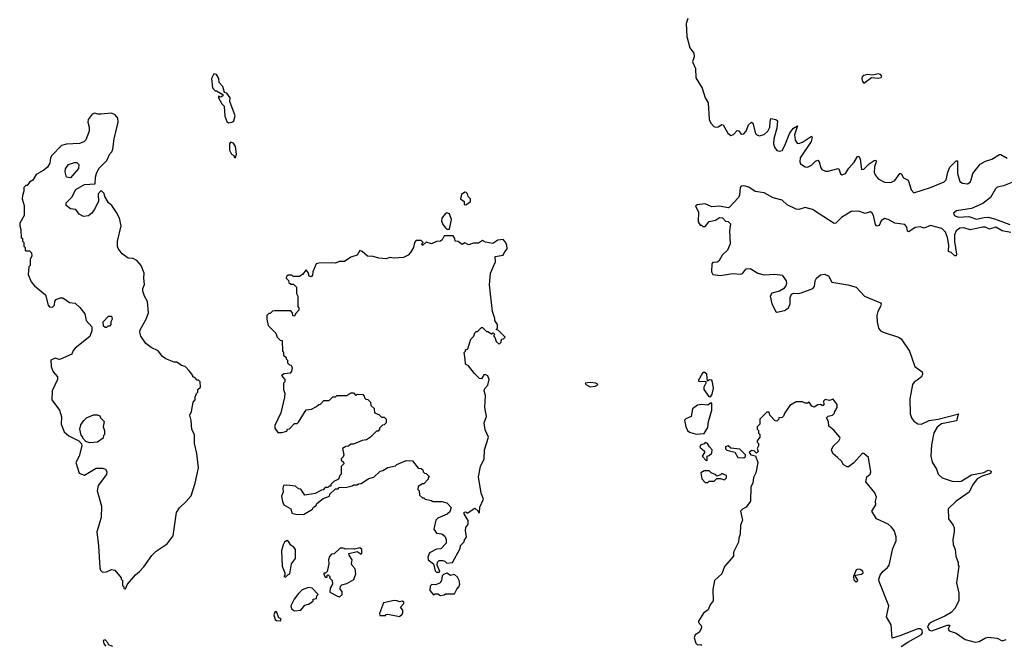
# Model space of a CAD drawing. Extents: x 2673234 to 2760940, y 830506 to 955455.
# Tile 57 of 62: x 2688888 to 2696582, y 936278 to 941165. Entities that reach past the tile are written whole.
import ezdxf

# ---------------------------------------------------------------- set-up
doc = ezdxf.new("R2010")
doc.units = 0

msp = doc.modelspace()

# ---------------------------------------------------------------- linework, layer by layer
at = {"layer": '0CON10XD'}
for points in [[(2694107.5, 941175), (2694096.2, 941135), (2694102, 941035), (2694123.3, 940945), (2694156, 940905), (2694158.8, 940875), (2694144.2, 940835), (2694167.5, 940785), (2694171.7, 940711.7), (2694221.7, 940631.7), (2694244.2, 940555), (2694267.5, 940515), (2694276.2, 940385), (2694287.7, 940357.7), (2694311.2, 940331.2), (2694325, 940326.2), (2694345, 940328), (2694375, 940346.2), (2694385, 940344), (2694419.9, 940279.9), (2694445, 940261.8), (2694465, 940269.1), (2694495, 940298.5), (2694507.8, 940297.8), (2694525, 940270), (2694545, 940273.5), (2694565, 940294.3), (2694582.7, 940345), (2694605, 940364.4), (2694615.9, 940355.9), (2694637.5, 940277.5), (2694648, 940265), (2694665, 940258.1), (2694705, 940267.5), (2694733.1, 940295), (2694749.3, 940325), (2694753.2, 940365), (2694756.7, 940393.3), (2694796.9, 940386.9), (2694808.9, 940375), (2694805, 940316.7), (2694781.3, 940235), (2694777.6, 940195), (2694785, 940169.2), (2694805, 940144.2), (2694825, 940137.1), (2694845, 940144), (2694867, 940183), (2694905, 940280.9), (2694935, 940318.5), (2694965, 940335.8), (2694941.2, 940265), (2694947.6, 940225), (2694961.8, 940201.8), (2694975, 940197.9), (2695005, 940208.4), (2695075, 940255.6), (2695080.5, 940245), (2695072.2, 940215), (2694986.2, 940085), (2694982.7, 940055), (2694990, 940040), (2695025, 940016), (2695045, 940014.4), (2695075, 940030), (2695105, 940059.4), (2695125, 940067.1), (2695135, 940054.2), (2695147.2, 940007.2), (2695156, 939995), (2695183.2, 939983.2), (2695205, 939982), (2695282.7, 940002.7), (2695292.4, 939992.4), (2695301.9, 939961.9), (2695315, 939953.1), (2695340.8, 939965), (2695366.7, 940005), (2695408.9, 940051.1), (2695435, 940097.5), (2695445, 940100), (2695454.4, 940075), (2695465, 939994), (2695485, 939996.9), (2695525, 940038.5), (2695564.3, 940065), (2695577.1, 940067.1), (2695581.5, 940055), (2695567.6, 940015), (2695565.3, 939975.3), (2695572.9, 939952.9), (2695595, 939922.2), (2695645, 939896.9), (2695695, 939892.5), (2695725, 939907.9), (2695765, 939964.2), (2695775, 939962.5), (2695795, 939929.2), (2695825, 939914.3), (2695833.3, 939903.3), (2695854, 939835), (2695875, 939811.5), (2696005, 939853.8), (2696112.2, 939897.8), (2696128.2, 939915), (2696139.6, 939975), (2696155, 940013.8), (2696205, 940062), (2696215, 940062.5), (2696216.6, 940056.6), (2696215.3, 939965), (2696235, 939901.9), (2696255, 939888.2), (2696295, 939883.6), (2696314.4, 939895), (2696323.3, 939913.3), (2696336.7, 939965), (2696393.6, 940036.4), (2696435, 940059.2), (2696485, 940076), (2696545, 940111.9), (2696555, 940112.5), (2696605, 940082.5)], [(2690518.3, 940358.3), (2690545, 940363.8), (2690561.2, 940375), (2690570.6, 940415), (2690530, 940525), (2690532.2, 940555), (2690505, 940592), (2690486.7, 940596.7), (2690475, 940643.3), (2690446.7, 940675), (2690443.8, 940705), (2690425, 940736.2), (2690405, 940742.5), (2690387.5, 940705), (2690393, 940633), (2690415, 940610), (2690425, 940610), (2690475, 940580), (2690475, 940570), (2690465, 940562.5), (2690455, 940560), (2690441.7, 940568.3), (2690440, 940555), (2690467, 940507), (2690485, 940490), (2690491.7, 940411.7), (2690505, 940370), (2690518.3, 940358.3)], [(2695485, 940670), (2695545, 940712.5), (2695595, 940707.5), (2695620, 940715), (2695623.3, 940725), (2695615, 940736.2), (2695595, 940741.2), (2695555, 940732.5), (2695515, 940736), (2695485, 940728.8), (2695471.7, 940718.3), (2695467.5, 940705), (2695473, 940683), (2695485, 940670)], [(2689715, 936720), (2689730, 936755), (2689792.3, 936827.7), (2689825, 936853.3), (2689858.8, 936891.2), (2689920.7, 936979.3), (2689955, 937012.5), (2690039.3, 937070.7), (2690087, 937133), (2690113.8, 937315), (2690135, 937352.5), (2690189.3, 937400.7), (2690227.5, 937445), (2690260, 937545), (2690284, 937665), (2690271.2, 937775), (2690252.5, 937855), (2690252.5, 937925), (2690233.6, 937963.6), (2690227.5, 938035), (2690217.5, 938075), (2690230, 938105), (2690243, 938177), (2690260, 938195), (2690260, 938215), (2690270, 938245), (2690280, 938255), (2690280, 938275), (2690300, 938295), (2690297, 938337), (2690285, 938350), (2690275, 938350), (2690255, 938370), (2690240, 938375), (2690240, 938385), (2690215, 938420), (2690180, 938455), (2690153, 938463), (2690115, 938490), (2690095, 938490), (2690030, 938515), (2690002.5, 938535), (2689968.3, 938578.3), (2689915, 938603.3), (2689872.5, 938635), (2689833, 938693), (2689827.5, 938725), (2689828.3, 938741.7), (2689876.7, 938825), (2689893.8, 938875), (2689886.7, 938965), (2689863.3, 939005), (2689850, 939045), (2689850, 939065), (2689863, 939097), (2689856.7, 939145), (2689860, 939185), (2689836.1, 939246.1), (2689802.5, 939285), (2689775, 939300), (2689735, 939303.3), (2689687.5, 939335), (2689658.3, 939378.3), (2689652.5, 939395), (2689652.5, 939435), (2689680, 939555), (2689667.5, 939615), (2689645, 939660), (2689607.5, 939715), (2689582.5, 939735), (2689553, 939783), (2689547, 939807), (2689525, 939830), (2689500, 939805), (2689502.5, 939745), (2689472.5, 939685), (2689452.5, 939655), (2689425, 939633.3), (2689385, 939627.5), (2689352.5, 939645), (2689325, 939682.5), (2689285, 939687.5), (2689250, 939715), (2689250, 939735), (2689295, 939780), (2689325, 939837.5), (2689395, 939877.5), (2689478.3, 939881.7), (2689480, 939935), (2689487.5, 939965), (2689507, 940003), (2689567.5, 940065), (2689593, 940117), (2689607, 940133), (2689616.4, 940153.6), (2689626.4, 940233.6), (2689655.8, 940365), (2689653.8, 940395), (2689632.7, 940422.7), (2689605, 940436), (2689525, 940426.2), (2689497, 940427), (2689475, 940435.6), (2689455, 940427.5), (2689423.8, 940385), (2689420, 940365), (2689430, 940325), (2689430, 940295), (2689403.9, 940226.1), (2689387.7, 940212.3), (2689355, 940198.8), (2689253.9, 940193.9), (2689215, 940182), (2689138.8, 940105), (2689128.8, 940085), (2689123.3, 940045), (2689105.9, 940014.1), (2689075, 939988.8), (2689016.7, 939955), (2688989.3, 939910.7), (2688963.6, 939896.4), (2688945, 939870), (2688935, 939870), (2688920, 939855), (2688920, 939825), (2688908.3, 939791.7), (2688907.5, 939765), (2688922.5, 939715), (2688922.5, 939635), (2688887.5, 939575), (2688887.5, 939555), (2688897.5, 939525), (2688900, 939465), (2688910, 939455), (2688910, 939435), (2688920, 939425), (2688920, 939395), (2688930, 939385), (2688930, 939365), (2688935, 939360), (2688965, 939360), (2688980, 939345), (2688981.7, 939318.3), (2688970, 939295), (2688970, 939245), (2688960, 939235), (2688952.5, 939175), (2688976.4, 939116.4), (2689002.5, 939085), (2689090, 939015), (2689110, 938935), (2689121.7, 938921.7), (2689145, 938920), (2689160, 938935), (2689163, 938967), (2689171.7, 938978.3), (2689205, 938992.5), (2689225, 938993.3), (2689276.4, 938956.4), (2689320.7, 938950.7), (2689356.4, 938916.4), (2689397, 938867), (2689407.5, 938815), (2689450, 938765), (2689452.5, 938735), (2689435, 938690), (2689320.7, 938599.3), (2689305, 938580), (2689295, 938552.5), (2689207, 938513), (2689195, 938510), (2689165, 938520), (2689130, 938505), (2689132.5, 938455), (2689150, 938415), (2689182.5, 938375), (2689182.5, 938355), (2689140, 938265), (2689137.5, 938195), (2689197.5, 938115), (2689213, 938063), (2689211.2, 938005), (2689235.9, 937945.9), (2689272.5, 937915), (2689350, 937875), (2689371.7, 937851.7), (2689373.3, 937835), (2689351.2, 937755), (2689327.5, 937705), (2689353.2, 937623.2), (2689395, 937607.5), (2689485, 937661.2), (2689535, 937661.2), (2689557.5, 937655), (2689567.5, 937635), (2689567, 937613), (2689500, 937525), (2689493.3, 937485), (2689526.2, 937365), (2689523, 937277), (2689490, 937165), (2689503.9, 937053.9), (2689513.6, 936883.6), (2689520, 936865), (2689535, 936850), (2689565, 936852.5), (2689605, 936870), (2689630, 936865), (2689680, 936805), (2689680, 936795), (2689690, 936785), (2689690, 936745), (2689700, 936735), (2689701.7, 936721.7), (2689715, 936720)], [(2690575, 940090), (2690582.5, 940115), (2690573.3, 940175), (2690559.5, 940199.5), (2690535, 940207.5), (2690526.7, 940195), (2690526.7, 940145), (2690542.5, 940115), (2690560, 940105), (2690565, 940090), (2690575, 940090)], [(2689285, 939930), (2689252.5, 939935), (2689243, 939977), (2689245, 940000), (2689270, 940035), (2689315, 940050), (2689335, 940050), (2689350, 940035), (2689347, 940003), (2689285, 939930)], [(2695558.7, 939635), (2695549.3, 939655), (2695535, 939664.7), (2695495, 939650), (2695445, 939670.6), (2695385, 939666.7), (2695310.3, 939619.7), (2695265, 939574.7), (2695252.2, 939572.2), (2695083.2, 939683.2), (2695025, 939698.8), (2694975, 939681.7), (2694955, 939684.5), (2694885, 939719.9), (2694845, 939755.2), (2694775, 939773.2), (2694705, 939813.5), (2694634.3, 939824.3), (2694585, 939857.1), (2694545, 939868.4), (2694525.7, 939865), (2694516.7, 939855), (2694513.2, 939795), (2694505, 939775.7), (2694435, 939700), (2694425, 939696.7), (2694355, 939708), (2694295, 939702), (2694245, 939727.5), (2694180.7, 939719.3), (2694168.3, 939708.3), (2694192.5, 939665), (2694190, 939585), (2694205, 939560), (2694215, 939560), (2694225, 939550), (2694245, 939550), (2694275, 939590), (2694325, 939600), (2694355, 939620), (2694378.3, 939618.3), (2694401.7, 939591.7), (2694425, 939590), (2694441.7, 939571.7), (2694433.3, 939515), (2694440, 939415), (2694417.5, 939365), (2694377.5, 939325), (2694350, 939280), (2694338, 939272), (2694305, 939268.6), (2694295, 939258), (2694293.1, 939195), (2694303.3, 939175), (2694365, 939167.9), (2694456.6, 939183.4), (2694523.6, 939176.4), (2694536.4, 939183.6), (2694565, 939220), (2694595, 939222.5), (2694654.4, 939184.4), (2694705, 939172.5), (2694788.5, 939178.5), (2694845, 939168.6), (2694875.8, 939125), (2694880.8, 939105), (2694874.3, 939085), (2694856.2, 939063.8), (2694825.3, 939044.7), (2694765, 939029.5), (2694752.9, 939005), (2694764.8, 938945), (2694795, 938886), (2694805, 938880), (2694865, 938894.2), (2694895.7, 938915), (2694908.7, 938945), (2694907.6, 938995), (2694918.9, 939021.1), (2694935, 939030), (2694975, 939026.2), (2694995, 939030.4), (2695085, 939066.5), (2695098.6, 939081.4), (2695103.3, 939125), (2695114.1, 939145), (2695145, 939172.5), (2695175, 939178.3), (2695206.7, 939165), (2695235, 939113.6), (2695360, 939095), (2695424.8, 939074.8), (2695488.7, 939005), (2695612.9, 938952.9), (2695618.5, 938945), (2695614.6, 938924.6), (2695593.1, 938885), (2695586.3, 938855), (2695587.4, 938805), (2695598.7, 938755), (2695614.6, 938735), (2695634.5, 938724.5), (2695755, 938685.9), (2695775, 938670.9), (2695839.7, 938575), (2695882.8, 938455), (2695938.7, 938415), (2695941.7, 938395), (2695935.2, 938375), (2695901.5, 938348.5), (2695876.8, 938333.2), (2695865.1, 938314.9), (2695842.9, 938202.9), (2695846.9, 938085), (2695856.8, 938055), (2695875, 938029.3), (2695905, 938008.9), (2695935, 938004.6), (2695995, 938033.8), (2696065, 938044.6), (2696226.7, 938086.7), (2696220, 938080), (2696207.5, 938032.5), (2696092.1, 938007.9), (2696058, 937982), (2696032, 937938), (2696012.6, 937845), (2696007.3, 937755), (2696019, 937709), (2696051.2, 937655), (2696065, 937614), (2696096.3, 937586.3), (2696175, 937560), (2696225, 937557.3), (2696245, 937561.1), (2696325, 937609.4), (2696366.4, 937616.4), (2696422.2, 937627.8), (2696455.5, 937645.5), (2696475, 937641.2), (2696479.2, 937635), (2696475, 937621.2), (2696409.8, 937600.2), (2696370.5, 937579.5), (2696331.8, 937528.2), (2696306.9, 937475), (2696204.3, 937405), (2696144, 937345), (2696145.6, 937265), (2696182, 937215), (2696188.6, 937195), (2696190.8, 937165), (2696178.8, 937105), (2696183.3, 937065), (2696196.4, 937026.4), (2696203, 936973), (2696220, 936925), (2696220, 936905), (2696227.5, 936895), (2696208.8, 936765), (2696226.7, 936685), (2696227.5, 936625), (2696193.8, 936565), (2696165.7, 936535), (2696117.1, 936505), (2696017.7, 936462.3), (2695993.8, 936445), (2695982, 936425), (2695993.4, 936395), (2696015, 936390.6), (2696135, 936434), (2696156, 936434), (2696143.3, 936405), (2696149.5, 936389.5), (2696205, 936371.4), (2696275, 936324.3), (2696355, 936302.9), (2696385, 936308), (2696434.1, 936335.9), (2696455, 936340), (2696525, 936332.5), (2696565, 936312.5), (2696595, 936322.5)], [(2696652.6, 939897.4), (2696575, 939866.9), (2696525, 939856.3), (2696512.3, 939845), (2696475, 939775.7), (2696415, 939728.9), (2696325, 939690.9), (2696207.6, 939672.4), (2696184.7, 939655), (2696193.2, 939635), (2696222.3, 939622.3), (2696305, 939627.1), (2696365, 939606.1), (2696425, 939621), (2696455, 939621.4), (2696505, 939609.3), (2696624, 939564)], [(2692375, 939720), (2692410, 939745), (2692410, 939765), (2692393, 939783), (2692387.5, 939805), (2692376.1, 939816.1), (2692365, 939817.5), (2692339.3, 939800.7), (2692333.3, 939765), (2692360, 939745), (2692361.7, 939721.7), (2692375, 939720)], [(2692245, 939530), (2692262.5, 939605), (2692245, 939647.5), (2692225, 939656.7), (2692215, 939652.5), (2692186.7, 939615), (2692184, 939595), (2692193.8, 939565), (2692215, 939540), (2692225, 939530), (2692245, 939530)], [(2696633.1, 939503.1), (2696565, 939514.7), (2696515, 939543.4), (2696465, 939527.7), (2696435, 939543.6), (2696415, 939544.8), (2696315, 939522.9), (2696265, 939538.5), (2696233.1, 939536.9), (2696204.9, 939515.1), (2696193.6, 939485), (2696192, 939432), (2696207.7, 939332.3), (2696205, 939321.1), (2696195, 939320.8), (2696167.5, 939347.5), (2696144.5, 939354.5), (2696148, 939405), (2696137.4, 939465), (2696122.6, 939505), (2696094.6, 939534.6), (2696005, 939558.5), (2695955, 939535.7), (2695925, 939546.2), (2695885, 939540.6), (2695835, 939508.8), (2695825, 939512.9), (2695820.5, 939545), (2695805, 939565.7), (2695725.6, 939574.4), (2695675.1, 939605.1), (2695645, 939611.4), (2695618.5, 939595), (2695605, 939557.8), (2695585, 939553.1), (2695575, 939565.8), (2695558.7, 939635)], [(2692165, 936850), (2692170, 936855), (2692150, 936905), (2692151.7, 936928.3), (2692165, 936940), (2692195, 936940), (2692210, 936935), (2692225, 936920), (2692270, 936925), (2692330, 937035), (2692331.7, 937058.3), (2692360, 937085), (2692360, 937095), (2692380, 937125), (2692370, 937175), (2692373, 937197), (2692392.5, 937225), (2692393, 937253), (2692360, 937305), (2692361.7, 937318.3), (2692375, 937320), (2692385, 937310), (2692445, 937350), (2692470, 937325), (2692473.6, 937313.6), (2692480, 937315), (2692483.6, 937356.4), (2692511.7, 937418.3), (2692493.8, 937465), (2692473.8, 937595), (2692488, 937675), (2692515.8, 937735), (2692520, 937805), (2692550, 937905), (2692525, 937960), (2692516.7, 938015), (2692536, 938064), (2692522, 938135), (2692528.8, 938228.8), (2692516.7, 938265), (2692522.5, 938285), (2692545, 938310), (2692556.2, 938355), (2692545, 938382.5), (2692525, 938392.5), (2692515, 938390), (2692495, 938360), (2692481.7, 938361.7), (2692440.7, 938400.7), (2692395, 938460), (2692370, 938475), (2692368.3, 938511.7), (2692360, 938565), (2692370, 938575), (2692370, 938585), (2692390, 938595), (2692411.7, 938668.3), (2692437, 938693), (2692445, 938720), (2692455, 938730), (2692465, 938730), (2692495, 938760), (2692505, 938760), (2692535, 938730), (2692545, 938730), (2692575, 938710), (2692588.3, 938718.3), (2692600, 938705), (2692590, 938695), (2692600, 938685), (2692611.7, 938651.7), (2692635, 938630), (2692650, 938645), (2692651.7, 938668.3), (2692668.3, 938671.7), (2692680, 938685), (2692628.3, 938738.3), (2692610, 938745), (2692620, 938755), (2692620, 938785), (2692600, 938815), (2692601.7, 938831.7), (2692582.5, 938885), (2692560, 939095), (2692566.7, 939185), (2692606.4, 939273.6), (2692602.5, 939315), (2692666.7, 939325), (2692673.3, 939345), (2692696, 939375), (2692694, 939405), (2692685, 939427.5), (2692665, 939447.5), (2692625, 939442.5), (2692585, 939417.5), (2692528.3, 939428.3), (2692505, 939440), (2692471.7, 939418.3), (2692435, 939420), (2692395, 939407.5), (2692365, 939422.5), (2692345, 939410), (2692315, 939432.5), (2692290, 939435), (2692287.5, 939455), (2692275, 939476.7), (2692205, 939477.5), (2692190, 939445), (2692175, 939436.2), (2692145, 939432), (2692105, 939413.3), (2692063, 939427), (2692035, 939400), (2692030, 939415), (2692040, 939425), (2692025, 939440), (2691985, 939440), (2691972.5, 939425), (2691963.9, 939386.1), (2691942.3, 939347.7), (2691923.4, 939326.6), (2691887.5, 939307.5), (2691815, 939302), (2691776.4, 939306.4), (2691753.6, 939296.4), (2691695, 939302.5), (2691650, 939315), (2691605, 939317.5), (2691565, 939354), (2691545, 939361.2), (2691523.6, 939326.4), (2691475, 939311.2), (2691425, 939276.7), (2691385, 939276.7), (2691355, 939262.5), (2691325, 939266.7), (2691225, 939262.5), (2691205, 939256.7), (2691177.5, 939195), (2691175, 939170), (2691165, 939157.5), (2691150.7, 939160.7), (2691140.7, 939190.7), (2691125, 939210), (2691097.5, 939175), (2691075, 939160), (2691025, 939160), (2691015, 939170), (2690985, 939170), (2690971.7, 939158.3), (2690970, 939145), (2690988.3, 939128.3), (2690991.7, 939111.7), (2691005, 939100), (2691028.3, 939098.3), (2691050, 939075), (2691050, 939025), (2691060, 939005), (2691060, 938925), (2691070, 938915), (2691070, 938895), (2691041.7, 938868.3), (2691035, 938850), (2691021.7, 938851.7), (2691020, 938875), (2691005, 938890), (2690878.3, 938891.7), (2690863, 938887), (2690845, 938870), (2690835, 938870), (2690820, 938855), (2690817.5, 938825), (2690830, 938775), (2690890, 938715), (2690900, 938685), (2690921.7, 938661.7), (2690938.3, 938658.3), (2690940, 938575), (2690950, 938565), (2690950, 938545), (2690970, 938525), (2690970, 938515), (2690980, 938505), (2690980, 938485), (2690995, 938470), (2691010, 938465), (2691017.5, 938445), (2691011.7, 938418.3), (2691000, 938405), (2690955, 938397.5), (2690932.5, 938385), (2690960, 938355), (2690960, 938335), (2690950, 938325), (2690950, 938275), (2690960, 938245), (2690957.5, 938215), (2690927.5, 938095), (2690880, 937995), (2690880, 937975), (2690905, 937940), (2690935, 937940), (2690975, 937950), (2690980, 937965), (2690995, 937970), (2691035, 938010), (2691055, 938010), (2691065, 938020), (2691125, 938117.5), (2691167, 938123), (2691207, 938143), (2691225, 938160), (2691238.3, 938161.7), (2691265, 938190), (2691305, 938190), (2691335, 938220), (2691355, 938220), (2691365, 938230), (2691445, 938230), (2691475, 938250), (2691495, 938250), (2691515, 938230), (2691525, 938240), (2691568.3, 938238.3), (2691580, 938225), (2691581.7, 938211.7), (2691591.7, 938201.7), (2691608.3, 938198.3), (2691628.3, 938178.3), (2691631.7, 938151.7), (2691657, 938127), (2691660, 938095), (2691695, 938080), (2691715, 938060), (2691735, 938060), (2691750, 938045), (2691750, 938015), (2691735, 938000), (2691721.7, 937998.3), (2691700, 937975), (2691700, 937965), (2691688.3, 937951.7), (2691675, 937950), (2691630, 937905), (2691597, 937883), (2691565, 937877.5), (2691495, 937850), (2691475, 937850), (2691457, 937833), (2691435, 937830), (2691410, 937815), (2691420, 937765), (2691415, 937750), (2691400, 937735), (2691400, 937725), (2691418.3, 937708.3), (2691420, 937695), (2691400, 937675), (2691400, 937615), (2691390, 937605), (2691380, 937575), (2691341.7, 937558.3), (2691320, 937535), (2691318.3, 937521.7), (2691305, 937520), (2691295, 937510), (2691275, 937510), (2691258.3, 937491.7), (2691245, 937490), (2691197, 937463), (2691115, 937450), (2691085, 937497.5), (2691065, 937500), (2691041.7, 937521.7), (2690975, 937530), (2690950, 937525), (2690942.5, 937505), (2690946.4, 937473.6), (2690933.6, 937443.6), (2690940.7, 937400.7), (2690952.5, 937375), (2691006.7, 937345), (2691015, 937310), (2691045, 937302.5), (2691105, 937300), (2691175, 937340), (2691183.6, 937356.4), (2691205, 937370), (2691210, 937385), (2691260, 937425), (2691308.3, 937441.7), (2691311.7, 937458.3), (2691355, 937500), (2691375, 937500), (2691385, 937510), (2691445, 937512.5), (2691485, 937522.5), (2691498.3, 937531.7), (2691525, 937532.5), (2691535, 937540), (2691557, 937543), (2691615, 937580), (2691655, 937590), (2691705, 937637.5), (2691725, 937642.5), (2691765, 937667.5), (2691825, 937680), (2691835, 937690), (2691908.3, 937721.7), (2691958.3, 937718.3), (2692001.7, 937661.7), (2692025, 937660), (2692038.3, 937648.3), (2692041.7, 937631.7), (2692051.7, 937621.7), (2692065, 937620), (2692090, 937595), (2692080, 937585), (2692080, 937575), (2692045, 937540), (2692035, 937540), (2692001.7, 937518.3), (2692000, 937495), (2692010, 937485), (2692011.7, 937451.7), (2692035, 937430), (2692045, 937430), (2692055, 937420), (2692105, 937410), (2692115, 937400), (2692185, 937400), (2692225, 937390), (2692260, 937355), (2692248.3, 937321.7), (2692228.3, 937301.7), (2692155, 937270), (2692140, 937255), (2692122.5, 937185), (2692145, 937152.5), (2692185, 937147.5), (2692209.3, 937129.3), (2692220, 937105), (2692220, 937075), (2692178.3, 937031.7), (2692145, 937030), (2692090, 937000), (2692077.5, 936965), (2692080, 936945), (2692120, 936915), (2692135, 936860), (2692145, 936850), (2692165, 936850)], [(2689565, 938760), (2689555, 938760), (2689541.7, 938771.7), (2689540, 938805), (2689581.7, 938848.3), (2689605, 938850), (2689610, 938825), (2689600, 938805), (2689600, 938785), (2689588.3, 938771.7), (2689575, 938770), (2689565, 938760)], [(2694285, 938220), (2694299.3, 938240.7), (2694308, 938285), (2694305, 938320), (2694295, 938350), (2694278.3, 938351.7), (2694261.7, 938341.7), (2694256.7, 938395), (2694235, 938412.5), (2694222.5, 938405), (2694190, 938345), (2694195, 938340), (2694248.3, 938338.3), (2694250, 938325), (2694232.5, 938295), (2694233.3, 938275), (2694271.7, 938221.7), (2694285, 938220)], [(2693345, 938298), (2693385, 938303.3), (2693406.7, 938315), (2693390, 938325), (2693345, 938331.1), (2693307.5, 938325), (2693312.5, 938315), (2693345, 938298)], [(2694175, 937926.7), (2694235, 937932.5), (2694265, 937980), (2694271.2, 938025), (2694296.2, 938115), (2694295, 938170), (2694285, 938170), (2694265, 938152.5), (2694215, 938158.8), (2694185, 938153.8), (2694146.2, 938125), (2694133.9, 938066.1), (2694091.7, 938048.3), (2694083, 938037), (2694092.5, 937985), (2694106.4, 937956.4), (2694121.7, 937941.7), (2694175, 937926.7)], [(2695775, 936269.4), (2695827.7, 936302.3), (2695935, 936362.7), (2695943.4, 936375), (2695939.6, 936395), (2695925, 936405.3), (2695904.7, 936405.3), (2695765, 936351.1), (2695704.4, 936334.4), (2695696.7, 936436.7), (2695661.2, 936501.2), (2695680.5, 936585), (2695604.4, 936775), (2695601.9, 936795), (2695611.2, 936825), (2695632, 936855), (2695668.8, 936885), (2695682.9, 936905), (2695710, 937035), (2695737.8, 937095), (2695737.3, 937125), (2695720, 937175), (2695700.9, 937200.9), (2695673.7, 937223.7), (2695582, 937265), (2695547.5, 937325), (2695577.5, 937375), (2695576.2, 937405), (2695584.2, 937435), (2695568.7, 937468.7), (2695500, 937555), (2695506.4, 937593.6), (2695532.5, 937615), (2695538, 937632), (2695521.2, 937745), (2695485, 937776.7), (2695470, 937775), (2695405, 937703.3), (2695365, 937673.3), (2695355, 937672.5), (2695325, 937686.7), (2695308.8, 937715), (2695277.5, 937745), (2695241.2, 937775), (2695231.2, 937805), (2695245, 937832.5), (2695288.8, 937875), (2695298.8, 937895), (2695296.7, 937905), (2695248.3, 937958.3), (2695209.3, 937989.3), (2695208.8, 938025), (2695192.5, 938055), (2695205, 938067.5), (2695240, 938075), (2695255, 938090), (2695257.5, 938105), (2695276.7, 938135), (2695275, 938160), (2695245, 938200), (2695215, 938191.2), (2695182.3, 938197.7), (2695170, 938185), (2695171.7, 938158.3), (2695165, 938150), (2695155, 938150), (2695145, 938160), (2695125, 938156.7), (2695095, 938137.5), (2695077.5, 938145), (2695057, 938177), (2695045, 938170), (2695025, 938170), (2695005, 938180), (2694955, 938180), (2694905, 938150), (2694866.2, 938095), (2694855, 938067.5), (2694845, 938057.5), (2694820, 938055), (2694820, 938045), (2694805, 938030), (2694791.7, 938031.7), (2694750, 938075), (2694745, 938100), (2694725, 938100), (2694670, 938045), (2694670, 938005), (2694650, 937985), (2694650, 937965), (2694660, 937955), (2694660, 937935), (2694670, 937925), (2694670, 937905), (2694650, 937875), (2694650, 937865), (2694660, 937855), (2694660, 937835), (2694650, 937815), (2694657, 937793), (2694645, 937780), (2694627, 937797), (2694605, 937800), (2694587.5, 937785), (2694600, 937765), (2694638.3, 937758.3), (2694656.4, 937706.4), (2694640, 937625), (2694621.9, 937588.1), (2694617.5, 937545), (2694602, 937515), (2694598.8, 937405), (2694565, 937357.5), (2694535, 937340), (2694520, 937325), (2694536.2, 937255), (2694520, 937215), (2694517.5, 937145), (2694506.2, 937115), (2694505.7, 937084.3), (2694466.7, 937005), (2694466.2, 936975), (2694396.4, 936893.6), (2694373.3, 936835), (2694317.5, 936785), (2694303.9, 936713.9), (2694305.9, 936624.1), (2694283.3, 936595), (2694266.7, 936555), (2694230.7, 936529.3), (2694192.5, 936465), (2694192.5, 936455), (2694213.6, 936433.6), (2694216.7, 936415), (2694200, 936380), (2694165, 936360), (2694157.5, 936335), (2694170, 936295), (2694185, 936282.5), (2694210, 936285), (2694217, 936277)], [(2689435, 937860), (2689405, 937870), (2689380, 937895), (2689380, 937905), (2689368.3, 937918.3), (2689357.5, 937965), (2689365, 938000), (2689387.5, 938035), (2689410, 938055), (2689465, 938077.5), (2689495, 938077.5), (2689515, 938070), (2689520, 938055), (2689547.5, 938025), (2689540, 937985), (2689550, 937955), (2689550, 937925), (2689543, 937917), (2689540, 937895), (2689495, 937863.8), (2689435, 937860)], [(2694255, 937720), (2694260, 937725), (2694260, 937755), (2694275, 937760), (2694295, 937780), (2694300, 937805), (2694277, 937827), (2694263, 937853), (2694245, 937862.5), (2694235, 937852.5), (2694210, 937845), (2694202.5, 937825), (2694240, 937795), (2694240, 937785), (2694220, 937755), (2694255, 937720)], [(2694545, 937742.5), (2694558.3, 937751.7), (2694560, 937765), (2694515, 937810), (2694445, 937817.5), (2694425, 937836.7), (2694401.7, 937828.3), (2694403, 937813), (2694413, 937803), (2694476.4, 937786.4), (2694500, 937745), (2694545, 937742.5)], [(2694265, 937550), (2694275, 937560), (2694315, 937560), (2694335, 937580), (2694365, 937580), (2694395, 937570), (2694410, 937585), (2694410, 937605), (2694375, 937620), (2694365, 937610), (2694335, 937600), (2694328.3, 937608.3), (2694290, 937625), (2694275, 937640), (2694235, 937640), (2694210, 937625), (2694218.3, 937578.3), (2694245, 937550), (2694265, 937550)], [(2690965, 936810), (2690981.7, 936828.3), (2690997.5, 936835), (2691011.2, 936915), (2691042.5, 936955), (2691042.5, 937025), (2691030, 937045), (2691005, 937060), (2690989.3, 937089.3), (2690975, 937097.5), (2690957, 937083), (2690946.4, 937063.6), (2690934, 937015), (2690937.5, 936895), (2690960, 936845), (2690960, 936825), (2690952.5, 936815), (2690965, 936810)], [(2691385, 936657.5), (2691395, 936662.5), (2691407.5, 936675), (2691407, 936697), (2691392.5, 936715), (2691395, 936740), (2691405, 936750), (2691445, 936760), (2691498.3, 936791.7), (2691513, 936837), (2691510, 936875), (2691485, 936900), (2691480, 936915), (2691486.4, 936946.4), (2691461.7, 936981.7), (2691460, 936995), (2691525, 937010), (2691555, 936990), (2691560, 936995), (2691560, 937025), (2691545, 937040), (2691505, 937027.5), (2691495, 937032.5), (2691435, 937030), (2691415, 937037.5), (2691393, 937037), (2691345, 936992.5), (2691325, 936990), (2691308.3, 936971.7), (2691300, 936945), (2691302.5, 936915), (2691290, 936855), (2691278.3, 936841.7), (2691265, 936840), (2691263, 936833), (2691275, 936810), (2691290, 936810), (2691290, 936825), (2691298.3, 936828.3), (2691310, 936815), (2691311.7, 936801.7), (2691330, 936785), (2691332.5, 936755), (2691312.5, 936725), (2691311.7, 936691.7), (2691365, 936663.3), (2691385, 936657.5)], [(2695425, 936773.3), (2695435, 936777.5), (2695437.3, 936787.3), (2695420, 936815), (2695420, 936825), (2695465, 936832.9), (2695480, 936845), (2695475, 936858), (2695455, 936871.2), (2695436.4, 936873.6), (2695423.6, 936866.4), (2695403.6, 936816.4), (2695405, 936790), (2695425, 936773.3)], [(2692175, 936667.5), (2692205, 936672.5), (2692215, 936680), (2692285, 936680), (2692303, 936717), (2692320, 936735), (2692327.5, 936755), (2692322.5, 936785), (2692309.3, 936809.3), (2692285, 936830), (2692255, 936822.5), (2692225, 936840), (2692198.3, 936831.7), (2692188.3, 936821.7), (2692182.5, 936785), (2692173, 936767), (2692139.3, 936750.7), (2692108.3, 936751.7), (2692095, 936740), (2692092.5, 936705), (2692121.7, 936671.7), (2692135, 936680), (2692155, 936680), (2692175, 936667.5)], [(2691035, 936547.5), (2691085, 936552.5), (2691115, 936592.5), (2691145, 936600), (2691165, 936612.5), (2691180, 936625), (2691181.7, 936638.3), (2691207, 936643), (2691210, 936665), (2691220, 936675), (2691173.6, 936723.6), (2691145, 936730), (2691095, 936710), (2691065, 936682.5), (2691031.7, 936638.3), (2691007.5, 936585), (2691011.7, 936561.7), (2691035, 936547.5)], [(2691855, 936503.3), (2691875, 936520), (2691882.5, 936535), (2691881.7, 936551.7), (2691862.5, 936575), (2691890, 936605), (2691890, 936615), (2691875, 936622.5), (2691855, 936617.5), (2691836.4, 936626.4), (2691815, 936627.5), (2691731.7, 936608.3), (2691700, 936525), (2691701.7, 936511.7), (2691745, 936510), (2691751.7, 936518.3), (2691765, 936520), (2691855, 936503.3)], [(2690925, 936470), (2690930, 936485), (2690911.7, 936491.7), (2690895, 936540), (2690885, 936542.5), (2690874.2, 936515), (2690885, 936480), (2690895, 936472.5), (2690925, 936470)], [(2689615, 936267.5), (2689581.7, 936281.7), (2689580, 936295), (2689555, 936320), (2689540, 936315), (2689545, 936290), (2689561.7, 936271.7)]]:
    msp.add_lwpolyline(points, dxfattribs=at)

doc.saveas('drawing.dxf')
